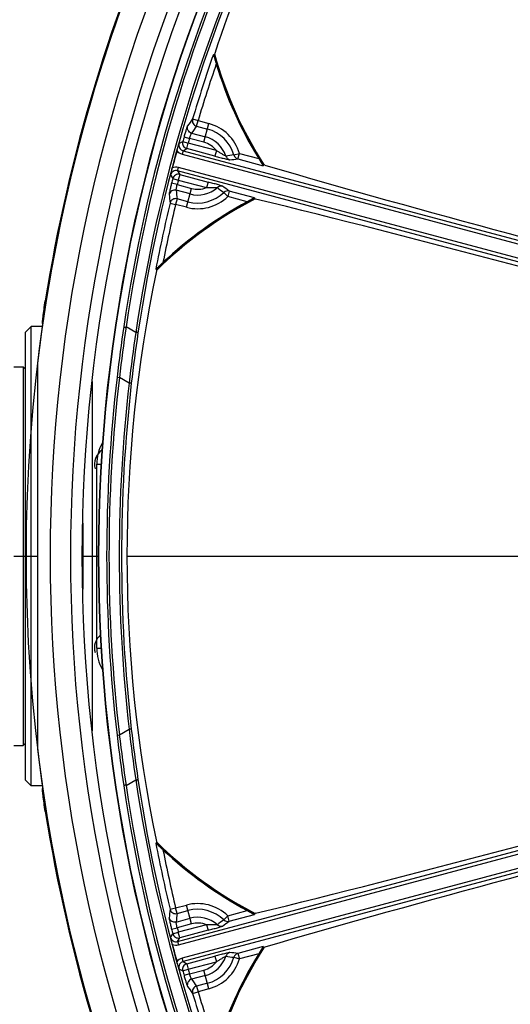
# Model space of a CAD drawing. Header units: millimetres. Extents: x 0 to 420, y 0 to 297.
# Tile 246 of 256: x 335 to 344, y 211 to 228. Entities that reach past the tile are written whole.
import ezdxf

# ---------------------------------------------------------------- set-up
doc = ezdxf.new("R2010")
doc.units = ezdxf.units.MM
doc.header["$LTSCALE"] = 23.1
doc.layers.get('0').update_dxf_attribs({"linetype": 'CONTINUOUS'})
for name, color, linetype in [('02___PRT_ALL_AXES', 7, 'CONTINUOUS'), ('03___PRT_ALL_CURVES', 7, 'CONTINUOUS'), ('DIM_PILOTEES', 7, 'CONTINUOUS')]:
    doc.layers.add(name, color=color, linetype=linetype)
doc.styles.get("Standard").update_dxf_attribs({"font": 'txt', "width": 0.7})
doc.styles.add('TEXTSTYLE_4', font='txt')
doc.dimstyles.new('DIMSTYLE_6', dxfattribs={"dimtxt": 2.5, "dimasz": 3.5, "dimexe": 2, "dimexo": 0, "dimtad": 1, "dimlfac": 5, "dimdsep": 46, "dimtxsty": 'Standard', "dimblk": '_FILLED', "dimblk1": '_FILLED', "dimblk2": '_FILLED', "dimcen": 0.09, "dimazin": 2, "dimtp": 0.8, "dimtm": 0.8, "dimtfac": 1, "dimtofl": 0, "dimtmove": 0, "dimatfit": 3, "dimldrblk": '_FILLED', "dimfxl": 0, "dimtolj": 1, "dimarcsym": 0})
doc.dimstyles.new('DIMSTYLE_7', dxfattribs={"dimtxt": 2.5, "dimasz": 3.5, "dimexe": 2, "dimexo": 0, "dimtad": 1, "dimlfac": 5, "dimdsep": 46, "dimtxsty": 'Standard', "dimblk": '_FILLED', "dimblk1": '_FILLED', "dimblk2": '_FILLED', "dimcen": 0.09, "dimazin": 2, "dimtp": 0.5, "dimtm": 0.5, "dimtfac": 1, "dimtmove": 0, "dimatfit": 2, "dimldrblk": '_FILLED', "dimfxl": 0, "dimtolj": 1, "dimarcsym": 0})

# ---------------------------------------------------------------- blocks, each defined once
blk = doc.blocks.new('_FILLED')
at = {"color": 0, "linetype": 'ByBlock'}
blk.add_solid([(0, 0), (-1, 0.1429), (-1, -0.1429)], dxfattribs=at)
blk = doc.blocks.new('*D11')
at = {"layer": 'DIM_PILOTEES', "color": 2, "linetype": 'Continuous'}
for p, q in [((321.931, 202.543), (321.931, 257.134)), ((405.531, 202.543), (405.531, 257.134)), ((321.931, 255.134), (363.731, 255.134)), ((405.531, 255.134), (363.731, 255.134))]:
    blk.add_line(p, q, dxfattribs=at)
at = {"layer": 'DIM_PILOTEES', "color": 2, "linetype": 'Continuous', "xscale": 3.5, "yscale": 3.5, "zscale": 3.5, "rotation": 180}
blk.add_blockref('_FILLED', (321.931, 255.134), dxfattribs=at)
at = {"layer": 'DIM_PILOTEES', "color": 2, "linetype": 'Continuous', "xscale": 3.5, "yscale": 3.5, "zscale": 3.5}
blk.add_blockref('_FILLED', (405.531, 255.134), dxfattribs=at)
at = {"layer": 'DIM_PILOTEES', "color": 2, "linetype": 'Continuous', "insert": (363.731, 258.259), "char_height": 2.5, "width": 8.03571, "attachment_point": 2, "line_spacing_factor": 0.9}
blk.add_mtext('{\\ftxt;\\W0.0001;\\H0.0001;\\~}{\\ftxt;\\W2.1428571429;\\H2.5; }{\\ftxt;\\W0.0001;\\H0.0001;\\~}', dxfattribs=at)
blk = doc.blocks.new('*D12')
at = {"layer": 'DIM_PILOTEES', "color": 2, "linetype": 'Continuous'}
for p, q in [((363.731, 218.743), (400.658, 248.238)), ((385.914, 236.461), (363.731, 218.743)), ((341.548, 201.025), (363.731, 218.743))]:
    blk.add_line(p, q, dxfattribs=at)
at = {"layer": 'DIM_PILOTEES', "color": 2, "linetype": 'Continuous', "xscale": 3.5, "yscale": 3.5, "zscale": 3.5}
for p, rotation in [((385.914, 236.461), 38.6153868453), ((341.548, 201.025), 218.6153868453)]:
    blk.add_blockref('_FILLED', p, dxfattribs=dict(at, rotation=rotation))
at = {"layer": 'DIM_PILOTEES', "color": 2, "linetype": 'Continuous', "insert": (388.987, 242.915), "char_height": 2.5, "width": 18.66071, "attachment_point": 1, "rotation": 38.6154, "line_spacing_factor": 0.9, "style": 'TEXTSTYLE_4'}
blk.add_mtext('{\\ftxt;\\W0.0001;\\H0.0001;\\~}{\\ftxt;\\W1.3333333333;\\H2.5; }{\\ftxt;\\W0.0001;\\H0.0001;\\~}{\\ftxt;\\W0.0001;\\H0.0001;\\~}{\\ftxt;\\W3.6428571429;\\H2.5; }{\\ftxt;\\W0.0001;\\H0.0001;\\~}', dxfattribs=at)

msp = doc.modelspace()

# ---------------------------------------------------------------- linework, layer by layer
at = {"color": 7, "linetype": 'Continuous'}
for p, q in [((338.6002, 227.479), (338.6172, 227.4784)), ((338.2383, 226.3586), (338.3341, 226.33)), ((338.3083, 226.2338), (338.3341, 226.33)), ((338.3083, 226.2338), (338.4967, 226.1833)), ((338.3341, 226.33), (338.5225, 226.2795)), ((338.4349, 225.9525), (338.5225, 226.2795)), ((338.2204, 226.1131), (338.4607, 226.0487)), ((338.0017, 225.9295), (338.0666, 225.9666)), ((338.0666, 225.9666), (338.1628, 225.9396)), ((338.0892, 226.0467), (338.1854, 226.0193)), ((338.1369, 225.843), (338.1628, 225.9396)), ((338.6543, 225.8079), (338.1628, 225.9396)), ((338.4349, 225.9525), (338.1854, 226.0193)), ((338.0721, 225.8061), (338.0561, 225.7463)), ((338.0561, 225.7463), (348.0862, 223.0588)), ((338.0721, 225.8061), (338.1369, 225.843)), ((338.0721, 225.8061), (348.1023, 223.1185)), ((338.6284, 225.7113), (338.1369, 225.843)), ((338.6543, 225.8079), (338.6284, 225.7113)), ((338.9569, 225.7313), (339.0527, 225.7589)), ((339.0268, 225.6623), (339.0527, 225.7589)), ((339.0527, 225.7589), (339.39, 225.6685)), ((339.0268, 225.6623), (339.4639, 225.5452)), ((339.4742, 225.5593), (339.4639, 225.5452)), ((339.4935, 225.5541), (339.4742, 225.5593)), ((337.8557, 225.3847), (337.8933, 225.3201)), ((337.9784, 225.4564), (337.9944, 225.5161)), ((348.0086, 222.7688), (337.9784, 225.4564)), ((337.9784, 225.4564), (338.0161, 225.392)), ((338.0161, 225.392), (337.9902, 225.2955)), ((348.0246, 222.8286), (337.9944, 225.5161)), ((338.0161, 225.392), (338.5076, 225.2603)), ((337.9699, 225.2151), (337.8729, 225.2394)), ((337.8933, 225.3201), (337.9902, 225.2955)), ((337.9699, 225.2151), (338.2194, 225.1482)), ((337.9902, 225.2955), (338.4817, 225.1638)), ((338.5076, 225.2603), (338.4817, 225.1638)), ((338.1936, 225.052), (337.9534, 225.1163)), ((338.1318, 224.8212), (338.2194, 225.1482)), ((338.782, 225.0787), (338.8512, 225.007)), ((338.8771, 225.1035), (338.8512, 225.007)), ((339.3142, 224.9864), (338.8771, 225.1035)), ((337.8461, 224.8948), (337.9434, 224.8717)), ((337.9691, 224.9679), (337.9434, 224.8717)), ((338.1318, 224.8212), (337.9434, 224.8717)), ((338.1575, 224.9174), (337.9691, 224.9679)), ((339.1885, 224.9166), (338.8512, 225.007)), ((339.3142, 224.9864), (339.316, 224.9691)), ((339.3353, 224.9639), (339.316, 224.9691)), ((337.6143, 223.7356), (337.5993, 223.7436)), ((335.6763, 223.1934), (335.699, 223.1934)), ((335.331, 222.6434), (335.431, 222.7434)), ((335.331, 214.8434), (335.331, 222.6434)), ((335.431, 214.7434), (335.431, 222.7434)), ((335.6335, 222.7434), (335.431, 222.7434)), ((337.2501, 222.6411), (337.0815, 222.7385)), ((335.5409, 222.1073), (335.5409, 215.3795)), ((335.131, 222.0434), (335.291, 222.0434)), ((335.291, 222.0434), (335.291, 215.4434)), ((335.331, 222.0034), (335.291, 222.0434)), ((336.491, 221.7833), (336.491, 215.7035)), ((336.9244, 221.8616), (336.9641, 221.857)), ((337.133, 221.7595), (336.9641, 221.857)), ((337.1727, 221.755), (337.133, 221.7595)), ((336.571, 217.1434), (336.571, 220.3434)), ((336.571, 220.3434), (336.6466, 220.3434)), ((336.331, 219.3204), (336.331, 218.1664)), ((337.0959, 218.7434), (347.5315, 218.7434)), ((336.571, 217.1434), (336.6466, 217.1434)), ((336.9244, 215.6252), (336.9641, 215.6298)), ((336.9641, 215.6298), (337.133, 215.7273)), ((337.1727, 215.7318), (337.133, 215.7273)), ((335.131, 215.4434), (335.291, 215.4434)), ((335.331, 215.4834), (335.291, 215.4434)), ((335.331, 214.8434), (335.431, 214.7434)), ((335.6335, 214.7434), (335.431, 214.7434)), ((337.0815, 214.7483), (337.2501, 214.8457)), ((337.9784, 212.0304), (348.0086, 214.718)), ((337.9944, 211.9707), (348.0246, 214.6582)), ((348.0862, 214.428), (338.0561, 211.7405)), ((335.699, 214.2934), (335.6763, 214.2934)), ((348.1023, 214.3683), (338.0721, 211.6807)), ((337.5993, 213.7432), (337.6143, 213.7512)), ((337.8461, 212.592), (337.9434, 212.6151)), ((337.9434, 212.6151), (338.1318, 212.6656)), ((337.9691, 212.5189), (337.9434, 212.6151)), ((337.9691, 212.5189), (338.1575, 212.5694)), ((338.2194, 212.3386), (338.1318, 212.6656)), ((338.8512, 212.4798), (339.1885, 212.5702)), ((339.316, 212.5177), (339.3142, 212.5004)), ((339.3353, 212.5229), (339.316, 212.5177)), ((337.9534, 212.3705), (338.1936, 212.4348)), ((338.2194, 212.3386), (337.9699, 212.2717)), ((338.782, 212.4081), (338.8512, 212.4798)), ((338.8771, 212.3833), (338.8512, 212.4798)), ((338.8771, 212.3833), (339.3142, 212.5004)), ((337.8557, 212.1021), (337.8933, 212.1667)), ((337.8729, 212.2474), (337.9699, 212.2717)), ((337.8933, 212.1667), (337.9902, 212.1914)), ((338.4817, 212.323), (337.9902, 212.1914)), ((338.0161, 212.0948), (337.9902, 212.1914)), ((338.5076, 212.2265), (338.0161, 212.0948)), ((338.4817, 212.323), (338.5076, 212.2265)), ((337.9784, 212.0304), (338.0161, 212.0948)), ((337.9784, 212.0304), (337.9944, 211.9707)), ((339.4639, 211.9416), (339.0268, 211.8245)), ((339.0268, 211.8245), (339.0527, 211.7279)), ((339.39, 211.8183), (339.0527, 211.7279)), ((339.4639, 211.9416), (339.4742, 211.9275)), ((339.4935, 211.9327), (339.4742, 211.9275)), ((338.0721, 211.6807), (338.0561, 211.7405)), ((338.0721, 211.6807), (338.1369, 211.6438)), ((338.1369, 211.6438), (338.6284, 211.7755)), ((338.1369, 211.6438), (338.1628, 211.5472)), ((338.1628, 211.5472), (338.6543, 211.6789)), ((338.6284, 211.7755), (338.6543, 211.6789)), ((338.9569, 211.7555), (339.0527, 211.7279)), ((338.0017, 211.5573), (338.0666, 211.5202)), ((338.0666, 211.5202), (338.1628, 211.5472)), ((338.1854, 211.4675), (338.4349, 211.5343)), ((338.5225, 211.2073), (338.4349, 211.5343)), ((338.1854, 211.4675), (338.0892, 211.4401)), ((338.4607, 211.4381), (338.2204, 211.3737)), ((338.4967, 211.3035), (338.3083, 211.253)), ((338.2383, 211.1282), (338.3341, 211.1568)), ((338.3083, 211.253), (338.3341, 211.1568)), ((338.5225, 211.2073), (338.3341, 211.1568))]:
    msp.add_line(p, q, dxfattribs=at)
for centre, radius, start, end in [((363.731, 218.7434), 27.971, 154.63474, 205.36526), ((363.731, 218.7434), 28.3901, 155.43355, 173.19506), ((363.731, 218.7434), 28.4055, 155.44146, 170.98691), ((363.731, 218.7434), 27.6178, 155.07501, 204.92499), ((363.731, 218.7434), 27.4179, 155.07501, 204.92499), ((363.731, 218.7434), 27.1344, 155.02937, 204.97063), ((363.731, 218.7434), 27.1277, 155.0188, 204.9812), ((363.5812, 218.8321), 26.8272, 154.72723, 171.62067), ((363.5671, 218.8405), 26.7709, 154.729, 171.62762), ((363.8666, 218.6631), 26.9121, 154.93104, 171.49974), ((363.8808, 218.6547), 26.8885, 154.9292, 171.49282), ((361.5891, 219.9637), 24.1693, 155.1828, 161.82958), ((363.731, 218.7434), 26.6058, 160.83234, 163.36799), ((363.731, 218.7434), 26.5895, 160.77041, 160.82144), ((345.3713, 229.3434), 7.0068, 195.43644, 212.6882), ((345.3713, 229.3434), 7, 195.32322, 212.77508), ((363.731, 218.7434), 26.5058, 161.12768, 163.36799), ((345.3713, 229.3434), 7.02, 196.77802, 211.56692), ((364.1878, 207.4149), 32.1285, 143.86962, 144.13675), ((364.1468, 207.324), 32.0189, 143.80167, 144.06882), ((338.3271, 225.5503), 0.7549, 16.03536, 75), ((338.3271, 225.5503), 0.6553, 16.03536, 75), ((338.0979, 225.9026), 0.0998, 164.33349, 255.06158), ((338.1629, 225.9396), 0.1001, 164.35687, 254.92404), ((363.731, 218.7434), 26.6615, 164.1019, 164.28078), ((363.731, 218.7434), 26.5616, 164.1019, 164.28078), ((338.3271, 225.5503), 0.4163, 38.21049, 75), ((338.3271, 225.5503), 0.5159, 18.43263, 75), ((363.731, 218.7434), 26.7158, 164.66537, 165.33463), ((338.0979, 225.9026), 0.1618, 215.53972, 255.01278), ((340.9449, 209.5619), 16.2912, 97.00931, 97.50671), ((338.9115, 225.7448), 0.0999, 198.28337, 254.79585), ((339.053, 225.7587), 0.0999, 195.90499, 254.79401), ((335.0015, 265.9579), 40.4961, 275.50336, 275.70457), ((400.5597, 435.2885), 218.4436, 253.76657, 256.084123), ((337.9525, 225.3599), 0.0998, 74.93839, 165.66655), ((337.9903, 225.2953), 0.1001, 75.07596, 165.64313), ((363.731, 218.7434), 26.6615, 165.71922, 165.8981), ((363.731, 218.7434), 26.5616, 165.71922, 165.8981), ((369.7909, 228.3258), 32.1285, 185.86325, 186.13038), ((369.8008, 228.425), 32.0189, 185.93118, 186.19833), ((338.3271, 225.5503), 0.6553, 255, 313.96464), ((338.3271, 225.5503), 0.5159, 255, 311.56737), ((338.3271, 225.5503), 0.4163, 255, 291.78952), ((338.7359, 225.0898), 0.0999, 75.20415, 131.71663), ((348.5867, 238.0855), 16.2883, 232.49325, 232.99074), ((315.2302, 192.2009), 40.5186, 54.29549, 54.49659), ((338.8516, 225.007), 0.0999, 75.20599, 134.09501), ((363.731, 218.7434), 26.6058, 166.63201, 169.16766), ((342.531, 218.7434), 7, 117.22492, 134.67678), ((342.531, 218.7434), 7.0068, 117.3118, 134.56356), ((342.531, 218.7434), 7.02, 118.43308, 133.22198), ((363.731, 218.7434), 26.5058, 166.63201, 168.87232), ((338.3271, 225.5503), 0.7549, 255, 313.96464), ((287.353, 12.7955), 218.4436, 73.915877, 76.23343), ((361.3689, 218.7434), 24.2731, 168.1876, 191.8124), ((363.731, 218.7434), 26.5895, 169.17856, 169.22959), ((365.8414, 218.4977), 29.112, 171.61781, 173.3646), ((366.0174, 218.4343), 29.2542, 171.53942, 173.28109), ((362.0686, 218.8953), 25.0996, 171.41718, 173.44749), ((361.9168, 218.9495), 24.9026, 171.49518, 173.53152), ((363.731, 218.7434), 26.9874, 173.36496, 186.63504), ((363.731, 218.7434), 26.9474, 173.36496, 186.63504), ((363.731, 218.7434), 26.7684, 173.53055, 186.46945), ((363.731, 218.7434), 26.7285, 173.53055, 186.46945), ((337.331, 220.3434), 0.76, 150.3799, 180), ((337.331, 217.1434), 0.76, 180, 209.6201), ((365.8546, 218.9908), 29.1253, 186.6358, 188.38179), ((366.032, 219.0544), 29.269, 186.71935, 188.46014), ((362.0866, 218.5939), 25.1177, 186.55324, 188.58209), ((361.9359, 218.5398), 24.9218, 186.46927, 188.50403), ((363.731, 218.7434), 28.3901, 186.80494, 204.56645), ((363.5812, 218.6547), 26.8272, 188.37934, 205.27277), ((363.5671, 218.6463), 26.7709, 188.37238, 205.27099), ((363.8665, 218.8236), 26.912, 188.50024, 205.06899), ((363.8807, 218.832), 26.8885, 188.50716, 205.07083), ((287.353, 424.6913), 218.4436, 283.76657, 286.084123), ((363.731, 218.7434), 28.4055, 189.01309, 204.55854), ((400.5597, 2.1983), 218.4436, 103.915877, 106.23343), ((363.731, 218.7434), 26.6058, 190.83234, 193.36799), ((342.531, 218.7434), 7, 225.32322, 242.77508), ((363.731, 218.7434), 26.5895, 190.77041, 190.82144), ((342.531, 218.7434), 7.0068, 225.43644, 242.6882), ((342.531, 218.7434), 7.02, 226.77802, 241.56692), ((363.731, 218.7434), 26.5058, 191.12768, 193.36799), ((338.3271, 211.9365), 0.7549, 46.03536, 105), ((369.7909, 209.161), 32.1285, 173.86962, 174.13675), ((369.8008, 209.0618), 32.0189, 173.80167, 174.06882), ((338.3271, 211.9365), 0.6553, 46.03536, 105), ((338.3271, 211.9365), 0.5159, 48.43263, 105), ((338.3271, 211.9365), 0.4163, 68.21049, 105), ((348.5884, 199.399), 16.2912, 127.00931, 127.50671), ((315.2433, 245.2676), 40.4961, 305.50336, 305.70457), ((338.8516, 212.4798), 0.0999, 225.90499, 284.79401), ((363.731, 218.7434), 26.6615, 194.1019, 194.28078), ((337.9903, 212.1915), 0.1001, 194.35687, 284.92404), ((363.731, 218.7434), 26.5616, 194.1019, 194.28078), ((338.7359, 212.397), 0.0999, 228.28337, 284.79585), ((337.9525, 212.1269), 0.0998, 194.33349, 285.06158), ((337.9525, 212.1269), 0.1618, 245.53972, 285.01278), ((363.731, 218.7434), 26.7158, 194.66537, 195.33463), ((345.3713, 208.1434), 7.0068, 147.3118, 164.56356), ((345.3713, 208.1434), 7, 147.22492, 164.67678), ((345.3713, 208.1434), 7.02, 148.43308, 163.22198), ((338.9115, 211.742), 0.0999, 105.20415, 161.71663), ((334.9993, 171.5065), 40.5186, 84.29549, 84.49659), ((339.053, 211.7281), 0.0999, 105.20599, 164.09501), ((338.0979, 211.5842), 0.0998, 104.93839, 195.66655), ((338.1629, 211.5472), 0.1001, 105.07596, 195.64313), ((338.3271, 211.9365), 0.4163, 285, 321.78952), ((338.3271, 211.9365), 0.5159, 285, 341.56737), ((338.3271, 211.9365), 0.6553, 285, 343.96464), ((338.3271, 211.9365), 0.7549, 285, 343.96464), ((340.9446, 227.922), 16.2883, 262.49325, 262.99074), ((363.731, 218.7434), 26.6615, 195.71922, 195.8981), ((363.731, 218.7434), 26.5616, 195.71922, 195.8981), ((364.1468, 230.1628), 32.0189, 215.93118, 216.19833), ((364.1878, 230.072), 32.1285, 215.86325, 216.13038), ((363.731, 218.7434), 26.5058, 196.63201, 198.87232), ((363.731, 218.7434), 26.6058, 196.63201, 199.16766)]:
    msp.add_arc(centre, radius, start, end, dxfattribs=at)
for points, knots in [([(338.6002, 227.479), (338.6008, 227.4789), (338.6012, 227.4761), (338.603, 227.4728), (338.605, 227.466), (338.6087, 227.4547), (338.6138, 227.4378), (338.6204, 227.4158), (338.6275, 227.3921), (338.6375, 227.359), (338.645, 227.3339), (338.6501, 227.317)], [0, 0, 0, 0, 0.0102124, 0.0371236, 0.0777065, 0.1285423, 0.2504112, 0.3884841, 0.5356166, 0.6879909, 1, 1, 1, 1]), ([(338.1503, 226.2374), (338.149, 226.2356), (338.1465, 226.2292), (338.1387, 226.2092), (338.1264, 226.1707), (338.1085, 226.1134), (338.0959, 226.07), (338.0892, 226.0467)], [0, 0, 0, 0, 0.033935, 0.1007767, 0.323252, 0.6371751, 1, 1, 1, 1]), ([(338.2204, 226.1131), (338.1955, 226.1198), (338.1493, 226.1549), (338.1431, 226.2127), (338.1503, 226.2374)], [0, 0, 0, 0, 0.5005916, 1, 1, 1, 1]), ([(338.2383, 226.3586), (338.231, 226.3338), (338.237, 226.2758), (338.2833, 226.2405), (338.3083, 226.2338)], [0, 0, 0, 0, 0.4994068, 1, 1, 1, 1]), ([(338.1854, 226.0193), (338.1889, 226.0309), (338.1958, 226.0524), (338.2054, 226.0811), (338.2139, 226.1), (338.2177, 226.111), (338.2204, 226.1131)], [0, 0, 0, 0, 0.3623405, 0.6754454, 0.8975327, 1, 1, 1, 1]), ([(337.9663, 225.8086), (337.969, 225.8178), (337.9811, 225.858), (337.993, 225.8983), (338.0017, 225.9295)], [0, 0, 0, 0, 0.2282556, 1, 1, 1, 1]), ([(338.6284, 225.7113), (338.6567, 225.7037), (338.7116, 225.6892), (338.778, 225.6721), (338.8256, 225.6606), (338.8531, 225.654), (338.8722, 225.6505), (338.8821, 225.6481), (338.8853, 225.6484)], [0, 0, 0, 0, 0.3324984, 0.6437036, 0.7779401, 0.8875042, 0.9638414, 1, 1, 1, 1]), ([(338.8166, 225.7135), (338.8139, 225.7136), (338.8062, 225.7184), (338.7916, 225.725), (338.7721, 225.7362), (338.7418, 225.7538), (338.7024, 225.7782), (338.6705, 225.798), (338.6543, 225.8079)], [0, 0, 0, 0, 0.0438114, 0.1372903, 0.2609653, 0.4003009, 0.6970775, 1, 1, 1, 1]), ([(339.39, 225.6685), (339.3982, 225.6551), (339.4104, 225.6352), (339.4264, 225.6092), (339.4375, 225.591), (339.4475, 225.5745), (339.4548, 225.5623), (339.4594, 225.5542), (339.462, 225.5498), (339.463, 225.5471), (339.4642, 225.5455), (339.4639, 225.5452)], [0, 0, 0, 0, 0.3281865, 0.4864115, 0.6364771, 0.7731718, 0.8881788, 0.9337259, 0.9687587, 0.9912576, 1, 1, 1, 1]), ([(337.8557, 225.3847), (337.8586, 225.3959), (337.8688, 225.4366), (337.8785, 225.4775), (337.8855, 225.5071)], [0, 0, 0, 0, 0.2758312, 1, 1, 1, 1]), ([(337.8729, 225.2394), (337.867, 225.2159), (337.8563, 225.172), (337.8431, 225.1135), (337.8346, 225.074), (337.8313, 225.0527), (337.8302, 225.046), (337.8305, 225.0437)], [0, 0, 0, 0, 0.3628249, 0.676748, 0.8992233, 0.966065, 1, 1, 1, 1]), ([(337.9534, 225.1163), (337.9521, 225.1195), (337.9543, 225.1309), (337.9563, 225.1516), (337.9624, 225.1813), (337.9671, 225.2033), (337.9699, 225.2151)], [0, 0, 0, 0, 0.1024672, 0.3245545, 0.6376593, 1, 1, 1, 1]), ([(338.7614, 225.1863), (338.7588, 225.1882), (338.7491, 225.1911), (338.7308, 225.1976), (338.7037, 225.2056), (338.6568, 225.2195), (338.5907, 225.2379), (338.5359, 225.2527), (338.5076, 225.2603)], [0, 0, 0, 0, 0.0361588, 0.1124978, 0.2220637, 0.3563021, 0.667505, 1, 1, 1, 1]), ([(337.9534, 225.1163), (337.9284, 225.123), (337.8708, 225.1157), (337.8366, 225.0688), (337.8305, 225.0437)], [0, 0, 0, 0, 0.5005916, 1, 1, 1, 1]), ([(338.4817, 225.1638), (338.5007, 225.1642), (338.5382, 225.1654), (338.5845, 225.1668), (338.6195, 225.1669), (338.642, 225.1669), (338.658, 225.1653), (338.667, 225.1656), (338.6695, 225.1643)], [0, 0, 0, 0, 0.3028277, 0.5995932, 0.7389288, 0.8626434, 0.9561667, 1, 1, 1, 1]), ([(337.9691, 224.9679), (337.9441, 224.9745), (337.8863, 224.9671), (337.8522, 224.9199), (337.8461, 224.8948)], [0, 0, 0, 0, 0.5005932, 1, 1, 1, 1]), ([(339.3142, 224.9864), (339.3142, 224.986), (339.3124, 224.9852), (339.3103, 224.9834), (339.3058, 224.9809), (339.2978, 224.9762), (339.2853, 224.9692), (339.2684, 224.96), (339.2497, 224.9497), (339.2229, 224.9352), (339.2024, 224.9241), (339.1885, 224.9166)], [0, 0, 0, 0, 0.0087421, 0.0312408, 0.0662731, 0.1118196, 0.2268265, 0.3635216, 0.5135875, 0.6718129, 1, 1, 1, 1]), ([(337.7235, 223.8589), (337.7107, 223.8468), (337.6916, 223.8288), (337.6664, 223.8051), (337.6484, 223.7882), (337.6317, 223.7725), (337.6188, 223.7603), (337.6099, 223.7524), (337.6049, 223.7475), (337.6016, 223.7456), (337.5998, 223.7433), (337.5993, 223.7436)], [0, 0, 0, 0, 0.3120091, 0.4643834, 0.6115159, 0.7495888, 0.8714578, 0.9222935, 0.9628765, 0.9897876, 1, 1, 1, 1]), ([(335.6298, 222.7934), (335.6272, 222.7934), (335.6295, 222.8096), (335.628, 222.8268), (335.6325, 222.8666), (335.6395, 222.9373), (335.6544, 223.0492), (335.6682, 223.1427), (335.6763, 223.1934)], [0, 0, 0, 0, 0.0196632, 0.0765883, 0.1692081, 0.2939233, 0.6184035, 1, 1, 1, 1]), ([(337.0403, 222.7415), (337.0439, 222.7399), (337.0492, 222.7372), (337.0569, 222.7349), (337.0622, 222.7314), (337.066, 222.7265), (337.0732, 222.7251), (337.0777, 222.7316), (337.0803, 222.7359), (337.0815, 222.7385)], [0, 0, 0, 0, 0.2299042, 0.3431562, 0.4658624, 0.594717, 0.6953855, 0.835415, 1, 1, 1, 1]), ([(337.2881, 222.6325), (337.2847, 222.6346), (337.2782, 222.639), (337.2688, 222.644), (337.2647, 222.651), (337.258, 222.6535), (337.2535, 222.6474), (337.2512, 222.6435), (337.2501, 222.6411)], [0, 0, 0, 0, 0.2356842, 0.4778789, 0.6144585, 0.7127857, 0.8427057, 1, 1, 1, 1]), ([(337.0403, 214.7453), (337.0439, 214.7469), (337.0492, 214.7496), (337.0569, 214.7519), (337.0622, 214.7554), (337.066, 214.7603), (337.0732, 214.7617), (337.0777, 214.7552), (337.0803, 214.7509), (337.0815, 214.7483)], [0, 0, 0, 0, 0.2299159, 0.3431696, 0.4658538, 0.594685, 0.6953773, 0.8354045, 1, 1, 1, 1]), ([(337.2881, 214.8543), (337.2847, 214.8522), (337.2782, 214.8478), (337.2688, 214.8428), (337.2647, 214.8358), (337.258, 214.8333), (337.2535, 214.8394), (337.2512, 214.8433), (337.2501, 214.8457)], [0, 0, 0, 0, 0.2356945, 0.4779089, 0.6145008, 0.7128514, 0.8427526, 1, 1, 1, 1]), ([(335.6763, 214.2934), (335.6682, 214.3441), (335.6544, 214.4376), (335.6395, 214.5495), (335.6325, 214.6202), (335.628, 214.66), (335.6295, 214.6772), (335.6272, 214.6934), (335.6298, 214.6934)], [0, 0, 0, 0, 0.3815924, 0.7060706, 0.830785, 0.9234073, 0.9803342, 1, 1, 1, 1]), ([(337.5993, 213.7432), (337.5998, 213.7435), (337.6016, 213.7412), (337.6049, 213.7393), (337.6099, 213.7344), (337.6188, 213.7265), (337.6317, 213.7143), (337.6484, 213.6986), (337.6664, 213.6817), (337.6916, 213.658), (337.7107, 213.64), (337.7235, 213.6279)], [0, 0, 0, 0, 0.0102124, 0.0371236, 0.0777065, 0.1285423, 0.2504112, 0.3884841, 0.5356166, 0.6879909, 1, 1, 1, 1]), ([(337.8461, 212.592), (337.8522, 212.5669), (337.8863, 212.5197), (337.9441, 212.5123), (337.9691, 212.5189)], [0, 0, 0, 0, 0.4994068, 1, 1, 1, 1]), ([(339.1885, 212.5702), (339.2024, 212.5627), (339.2229, 212.5516), (339.2497, 212.5371), (339.2684, 212.5268), (339.2853, 212.5176), (339.2978, 212.5106), (339.3058, 212.5059), (339.3103, 212.5034), (339.3124, 212.5016), (339.3142, 212.5008), (339.3142, 212.5004)], [0, 0, 0, 0, 0.3281865, 0.4864115, 0.6364771, 0.7731718, 0.8881788, 0.9337259, 0.9687587, 0.9912576, 1, 1, 1, 1]), ([(337.8305, 212.4431), (337.8302, 212.4408), (337.8313, 212.4341), (337.8346, 212.4128), (337.8431, 212.3733), (337.8563, 212.3148), (337.867, 212.2709), (337.8729, 212.2474)], [0, 0, 0, 0, 0.033935, 0.1007767, 0.323252, 0.6371751, 1, 1, 1, 1]), ([(337.9534, 212.3705), (337.9284, 212.3638), (337.8708, 212.3711), (337.8366, 212.418), (337.8305, 212.4431)], [0, 0, 0, 0, 0.5005916, 1, 1, 1, 1]), ([(337.9699, 212.2717), (337.9671, 212.2835), (337.9624, 212.3055), (337.9563, 212.3352), (337.9543, 212.3559), (337.9521, 212.3673), (337.9534, 212.3705)], [0, 0, 0, 0, 0.3623405, 0.6754454, 0.8975327, 1, 1, 1, 1]), ([(338.6695, 212.3225), (338.667, 212.3212), (338.658, 212.3215), (338.642, 212.3199), (338.6195, 212.3199), (338.5845, 212.32), (338.5382, 212.3214), (338.5007, 212.3226), (338.4817, 212.323)], [0, 0, 0, 0, 0.0438114, 0.1372903, 0.2609653, 0.4003009, 0.6970775, 1, 1, 1, 1]), ([(338.5076, 212.2265), (338.5359, 212.2341), (338.5907, 212.2489), (338.6568, 212.2673), (338.7037, 212.2812), (338.7308, 212.2892), (338.7491, 212.2957), (338.7588, 212.2986), (338.7614, 212.3005)], [0, 0, 0, 0, 0.3324984, 0.6437036, 0.7779401, 0.8875042, 0.9638414, 1, 1, 1, 1]), ([(337.8855, 211.9797), (337.8833, 211.989), (337.8736, 212.0299), (337.8638, 212.0707), (337.8557, 212.1021)], [0, 0, 0, 0, 0.2282516, 1, 1, 1, 1]), ([(338.8853, 211.8384), (338.8821, 211.8387), (338.8722, 211.8363), (338.8531, 211.8328), (338.8256, 211.8262), (338.778, 211.8147), (338.7116, 211.7976), (338.6567, 211.7831), (338.6284, 211.7755)], [0, 0, 0, 0, 0.0361588, 0.1124978, 0.2220637, 0.3563021, 0.667505, 1, 1, 1, 1]), ([(339.4639, 211.9416), (339.4642, 211.9413), (339.463, 211.9397), (339.462, 211.937), (339.4594, 211.9326), (339.4548, 211.9245), (339.4475, 211.9123), (339.4375, 211.8958), (339.4264, 211.8776), (339.4104, 211.8516), (339.3982, 211.8317), (339.39, 211.8183)], [0, 0, 0, 0, 0.0087421, 0.0312408, 0.0662731, 0.1118196, 0.2268265, 0.3635216, 0.5135875, 0.6718129, 1, 1, 1, 1]), ([(338.0017, 211.5573), (337.9986, 211.5684), (337.9871, 211.6088), (337.975, 211.6491), (337.9663, 211.6782)], [0, 0, 0, 0, 0.2758348, 1, 1, 1, 1]), ([(338.6543, 211.6789), (338.6705, 211.6888), (338.7024, 211.7086), (338.7418, 211.733), (338.7721, 211.7506), (338.7915, 211.7618), (338.8062, 211.7684), (338.8139, 211.7732), (338.8166, 211.7733)], [0, 0, 0, 0, 0.3028277, 0.5995932, 0.7389288, 0.8626434, 0.9561667, 1, 1, 1, 1]), ([(338.0892, 211.4401), (338.0959, 211.4168), (338.1085, 211.3734), (338.1264, 211.3161), (338.1387, 211.2776), (338.1465, 211.2576), (338.149, 211.2512), (338.1503, 211.2494)], [0, 0, 0, 0, 0.3628249, 0.676748, 0.8992233, 0.966065, 1, 1, 1, 1]), ([(338.2204, 211.3737), (338.1955, 211.367), (338.1493, 211.3319), (338.1431, 211.2741), (338.1503, 211.2494)], [0, 0, 0, 0, 0.5005916, 1, 1, 1, 1]), ([(338.2204, 211.3737), (338.2177, 211.3758), (338.2139, 211.3868), (338.2054, 211.4057), (338.1958, 211.4344), (338.1889, 211.4559), (338.1854, 211.4675)], [0, 0, 0, 0, 0.1024672, 0.3245545, 0.6376593, 1, 1, 1, 1]), ([(338.3083, 211.253), (338.2833, 211.2463), (338.237, 211.211), (338.231, 211.153), (338.2383, 211.1282)], [0, 0, 0, 0, 0.5005932, 1, 1, 1, 1])]:
    msp.add_open_spline(points, degree=3, knots=knots, dxfattribs=at)
for points in [[(337.9944, 225.5161), (337.9592, 225.5256), (337.9187, 225.5222), (337.8855, 225.5071)], [(338.0561, 211.7405), (338.0209, 211.7311), (337.9875, 211.7079), (337.9663, 211.6782)]]:
    msp.add_open_spline(points, degree=3, dxfattribs=at)
at = {"layer": '02___PRT_ALL_AXES', "color": 2, "linetype": 'Continuous'}
for centre, start in [((336.831, 220.3434), 124.75249), ((336.831, 217.1434), 130.74588)]:
    msp.add_arc(centre, 0.3, start, 195, dxfattribs=at)
at = {"layer": '03___PRT_ALL_CURVES', "color": 4, "linetype": 'Continuous'}
for p, q in [((335.131, 218.7429), (335.5409, 218.7429)), ((336.3131, 218.7429), (336.5966, 218.7429))]:
    msp.add_line(p, q, dxfattribs=at)
at = {"layer": 'DIM_PILOTEES', "color": 2, "linetype": 'Continuous'}
msp.add_arc((363.731, 218.7434), 28.3901, 84.56645, 218.61539, dxfattribs=at)

# ---------------------------------------------------------------- dimensions: what is measured, and where the dimension line sits
dim = msp.add_linear_dim(base=(405.531, 255.1343), p1=(321.931, 202.5434), p2=(405.531, 202.5434), text='{\\ftxt;\\W0.0001;\\H0.0001;\\~}{\\ftxt;\\W2.1428571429;\\H2.5; }{\\ftxt;\\W0.0001;\\H0.0001;\\~}', dimstyle='DIMSTYLE_6', dxfattribs=at)
dim.commit()
dim.dimension.update_dxf_attribs({"geometry": '*D11', "text_midpoint": (363.3739, 255.1343), "dimtype": 160})
dim = msp.add_diameter_dim_2p(p1=(385.9137, 236.4614), p2=(341.5483, 201.0254), text='{\\ftxt;\\W0.0001;\\H0.0001;\\~}{\\ftxt;\\W1.3333333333;\\H2.5; }{\\ftxt;\\W0.0001;\\H0.0001;\\~}{\\ftxt;\\W0.0001;\\H0.0001;\\~}{\\ftxt;\\W3.6428571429;\\H2.5; }{\\ftxt;\\W0.0001;\\H0.0001;\\~}', dimstyle='DIMSTYLE_7', override={"dimpost": '<>'}, dxfattribs=at)
dim.commit()
dim.dimension.update_dxf_attribs({"geometry": '*D12', "text_midpoint": (393.1516, 243.0424), "dimtype": 163})

doc.saveas('drawing.dxf')
